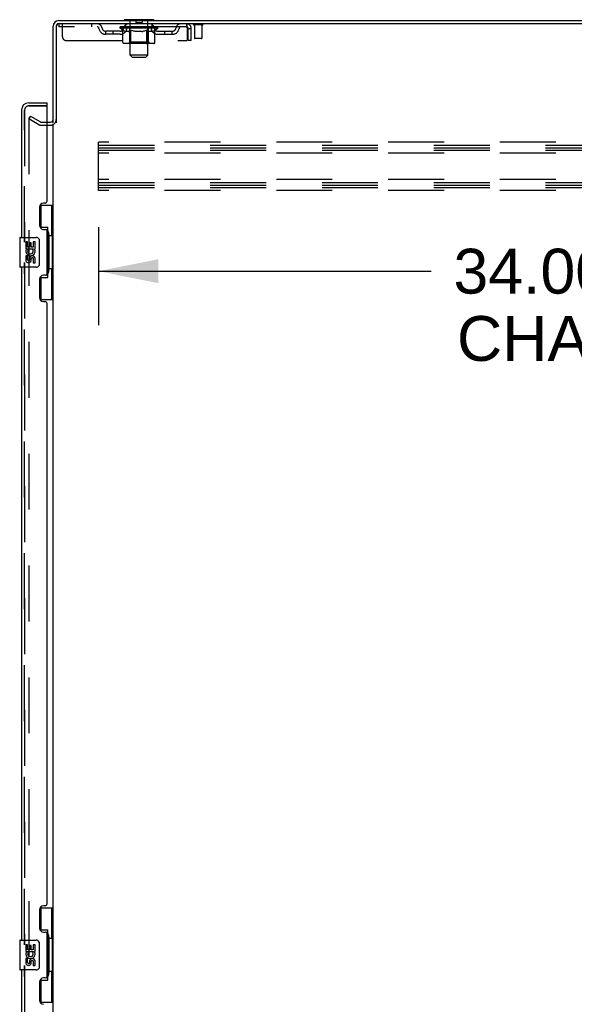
# Model space of a CAD drawing. Header units: inches. Extents: x 0 to 340, y 0 to 220.
# Tile 22 of 30: x 173 to 191, y 125 to 158. Entities that reach past the tile are written whole.
import ezdxf

# ---------------------------------------------------------------- set-up
doc = ezdxf.new("R2010")
doc.units = ezdxf.units.IN
doc.header["$LTSCALE"] = 18.7
doc.header["$MEASUREMENT"] = 0
doc.linetypes.add('HIDDEN', pattern=[0.2, 0.1, -0.1])
doc.layers.get('0').update_dxf_attribs({"linetype": 'CONTINUOUS'})
for name, color, linetype in [('DEFAULT_2', 8, 'HIDDEN'), ('DIMENSIONS', 7, 'CONTINUOUS'), ('MASTER_DOOR_ASSEMBLY', 7, 'CONTINUOUS'), ('SLAVE_DOOR_ASSEMBLY', 7, 'CONTINUOUS')]:
    doc.layers.add(name, color=color, linetype=linetype)
doc.styles.get("Standard").update_dxf_attribs({"font": 'arial.ttf'})
doc.dimstyles.new('DIMSTYLE_1', dxfattribs={"dimtxt": 1.5, "dimasz": 2, "dimexe": 0.09, "dimexo": 0.07, "dimgap": 0.0375, "dimtad": 0, "dimtih": 1, "dimtoh": 1, "dimzin": 4, "dimdsep": 46, "dimtxsty": 'Standard', "dimblk": '_FILLED', "dimblk1": '_FILLED', "dimblk2": '_FILLED', "dimcen": 0.09, "dimadec": 3, "dimazin": 1, "dimtfac": 1, "dimtdec": 3, "dimtofl": 0, "dimtmove": 0, "dimatfit": 3, "dimldrblk": '_FILLED', "dimfxl": 0, "dimtolj": 1, "dimtzin": 4, "dimarcsym": 0})

# ---------------------------------------------------------------- blocks, each defined once
blk = doc.blocks.new('_FILLED')
at = {"color": 0, "linetype": 'ByBlock'}
blk.add_solid([(0, 0), (-1, 0.2), (-1, -0.2)], dxfattribs=at)
blk = doc.blocks.new('*D3')
at = {"layer": 'DIMENSIONS', "color": 2, "linetype": 'Continuous'}
for p, q in [((175.277, 151.381), (175.277, 148.108)), ((209.277, 151.381), (209.277, 148.108)), ((175.277, 149.908), (186.405, 149.908)), ((209.277, 149.908), (198.148, 149.908))]:
    blk.add_line(p, q, dxfattribs=at)
at = {"layer": 'DIMENSIONS', "color": 2, "linetype": 'Continuous', "xscale": 2, "yscale": 2, "zscale": 2, "rotation": 180}
blk.add_blockref('_FILLED', (175.277, 149.908), dxfattribs=at)
at = {"layer": 'DIMENSIONS', "color": 2, "linetype": 'Continuous', "xscale": 2, "yscale": 2, "zscale": 2}
blk.add_blockref('_FILLED', (209.277, 149.908), dxfattribs=at)
at = {"layer": 'DIMENSIONS', "color": 2, "linetype": 'Continuous', "insert": (192.277, 150.658), "char_height": 1.5, "width": 10.24349, "attachment_point": 2, "line_spacing_factor": 0.9}
blk.add_mtext('34.00 B-42\\PCHANNEL', dxfattribs=at)

msp = doc.modelspace()

# ---------------------------------------------------------------- linework, layer by layer
at = {"color": 3, "linetype": 'Continuous'}
for p, q in [((173.756, 154.871), (173.756, 158.099)), ((173.86, 158.094), (173.86, 154.871)), ((173.945, 158.288), (209.704, 158.288)), ((209.756, 158.184), (173.95, 158.184)), ((173.552, 154.892), (173.671, 154.892)), ((173.756, 75.736), (173.756, 154.84))]:
    msp.add_line(p, q, dxfattribs=at)
at = {"color": 7, "linetype": 'Continuous'}
for p, q in [((176.131, 158.318), (176.131, 158.288)), ((177.131, 158.318), (176.131, 158.318)), ((177.131, 158.318), (177.131, 158.288))]:
    msp.add_line(p, q, dxfattribs=at)
at = {"color": 3, "linetype": 'Continuous'}
for centre, radius, start, end in [((173.945, 158.099), 0.189, 90, 180), ((173.95, 158.094), 0.09, 90, 180), ((173.671, 154.977), 0.085, 270, 360)]:
    msp.add_arc(centre, radius, start, end, dxfattribs=at)
at = {"color": 7, "linetype": 'Continuous'}
msp.add_arc((173.945, 158.099), 0.085, 97.5, 172.5, dxfattribs=at)
at = {"layer": 'DEFAULT_2', "color": 8, "linetype": 'HIDDEN'}
for p, q in [((173.943, 158.184), (173.943, 158.08)), ((173.943, 158.184), (173.95, 158.184)), ((178.214, 158.08), (173.943, 158.08)), ((174.068, 157.747), (174.068, 158.184)), ((175.043, 158.184), (175.043, 158.08)), ((175.997, 158.033), (175.997, 158.073)), ((175.997, 158.073), (176.304, 158.073)), ((175.998, 158.073), (175.998, 158.078)), ((176.119, 158.077), (175.998, 158.078)), ((176.007, 158.073), (176.007, 158.08)), ((176.016, 158.07), (176.016, 158.074)), ((176.016, 158.07), (177.245, 158.07)), ((176.024, 158.07), (176.024, 158.074)), ((176.025, 158.07), (176.025, 158.074)), ((176.035, 158.073), (176.035, 158.08)), ((176.052, 158.07), (176.052, 158.074)), ((176.054, 158.07), (176.054, 158.074)), ((176.082, 158.073), (176.082, 158.08)), ((176.097, 158.07), (176.097, 158.074)), ((176.099, 158.07), (176.099, 158.074)), ((176.119, 158.073), (176.119, 158.077)), ((176.145, 158.073), (176.145, 158.08)), ((176.147, 158.07), (176.147, 158.073)), ((176.148, 158.07), (176.148, 158.073)), ((176.15, 158.07), (176.15, 158.073)), ((176.158, 158.07), (176.158, 158.074)), ((176.158, 158.07), (176.158, 158.073)), ((176.161, 158.07), (176.161, 158.074)), ((176.164, 158.07), (176.164, 158.074)), ((176.169, 158.07), (176.169, 158.073)), ((176.183, 158.07), (176.183, 158.073)), ((176.193, 158.08), (176.193, 158.184)), ((176.201, 158.07), (176.201, 158.073)), ((176.202, 158.07), (176.202, 158.076)), ((176.222, 158.07), (176.222, 158.073)), ((176.223, 158.073), (176.223, 158.08)), ((176.233, 158.07), (176.233, 158.074)), ((176.237, 158.07), (176.237, 158.074)), ((176.247, 158.07), (176.247, 158.073)), ((176.258, 158.07), (176.258, 158.077)), ((176.273, 158.07), (176.273, 158.073)), ((176.276, 158.07), (176.276, 158.073)), ((176.304, 158.07), (176.304, 158.073)), ((176.371, 158.073), (176.309, 158.073)), ((176.311, 158.318), (176.311, 158.288)), ((176.314, 158.073), (176.314, 158.08)), ((176.321, 158.07), (176.321, 158.074)), ((176.325, 158.07), (176.325, 158.074)), ((176.331, 157.137), (176.331, 158.288)), ((176.331, 158.07), (176.331, 158.079)), ((176.336, 158.07), (176.336, 158.073)), ((176.346, 158.07), (176.346, 158.073)), ((176.371, 158.07), (176.371, 158.073)), ((176.445, 158.073), (176.386, 158.073)), ((176.407, 158.07), (176.407, 158.073)), ((176.414, 158.073), (176.414, 158.08)), ((176.418, 158.07), (176.418, 158.074)), ((176.42, 158.07), (176.42, 158.079)), ((176.423, 158.07), (176.423, 158.074)), ((176.43, 158.07), (176.43, 158.074)), ((176.445, 158.07), (176.445, 158.073)), ((176.526, 158.073), (176.471, 158.073)), ((176.485, 158.07), (176.485, 158.073)), ((176.516, 158.073), (176.631, 158.08)), ((176.521, 158.073), (176.521, 158.08)), ((176.521, 158.074), (176.521, 158.08)), ((176.521, 158.08), (176.521, 158.08)), ((176.521, 158.07), (176.521, 158.074)), ((176.525, 158.07), (176.525, 158.074)), ((176.526, 158.308), (176.526, 158.228)), ((176.526, 158.07), (176.526, 158.074)), ((176.526, 158.07), (176.526, 158.073)), ((176.726, 158.218), (176.536, 158.218)), ((176.61, 158.073), (176.561, 158.073)), ((176.567, 158.07), (176.567, 158.073)), ((176.61, 158.07), (176.61, 158.073)), ((176.628, 158.074), (176.628, 158.074)), ((176.628, 158.07), (176.628, 158.074)), ((176.628, 158.07), (176.628, 158.074)), ((176.631, 158.073), (176.631, 158.08)), ((176.631, 158.08), (176.745, 158.073)), ((176.633, 158.07), (176.633, 158.074)), ((176.633, 158.07), (176.633, 158.074)), ((176.633, 158.074), (176.633, 158.074)), ((176.651, 158.07), (176.651, 158.073)), ((176.651, 158.073), (176.7, 158.073)), ((176.694, 158.07), (176.694, 158.073)), ((176.735, 158.07), (176.735, 158.074)), ((176.735, 158.07), (176.735, 158.073)), ((176.735, 158.073), (176.79, 158.073)), ((176.736, 158.308), (176.736, 158.228)), ((176.736, 158.07), (176.736, 158.074)), ((176.74, 158.074), (176.74, 158.08)), ((176.74, 158.073), (176.74, 158.08)), ((176.74, 158.08), (176.74, 158.08)), ((176.74, 158.07), (176.74, 158.074)), ((176.776, 158.07), (176.776, 158.073)), ((176.816, 158.07), (176.816, 158.073)), ((176.816, 158.073), (176.875, 158.073)), ((176.831, 158.07), (176.831, 158.074)), ((176.838, 158.07), (176.838, 158.074)), ((176.841, 158.07), (176.841, 158.079)), ((176.843, 158.07), (176.843, 158.074)), ((176.847, 158.073), (176.847, 158.08)), ((176.854, 158.07), (176.854, 158.073)), ((176.89, 158.07), (176.89, 158.073)), ((176.89, 158.073), (176.952, 158.073)), ((176.915, 158.07), (176.915, 158.073)), ((176.926, 158.07), (176.926, 158.073)), ((176.93, 158.07), (176.93, 158.079)), ((176.931, 157.137), (176.931, 158.288)), ((176.936, 158.07), (176.936, 158.074)), ((176.94, 158.07), (176.94, 158.074)), ((176.947, 158.073), (176.947, 158.08)), ((176.951, 158.318), (176.951, 158.288)), ((176.957, 158.07), (176.957, 158.073)), ((176.957, 158.073), (177.159, 158.073)), ((176.985, 158.07), (176.985, 158.073)), ((176.988, 158.07), (176.988, 158.073)), ((177.003, 158.07), (177.003, 158.077)), ((177.014, 158.07), (177.014, 158.073)), ((177.024, 158.07), (177.024, 158.074)), ((177.028, 158.07), (177.028, 158.074)), ((177.038, 158.073), (177.038, 158.08)), ((177.039, 158.07), (177.039, 158.073)), ((177.059, 158.07), (177.059, 158.076)), ((177.06, 158.07), (177.06, 158.073)), ((177.068, 158.08), (177.068, 158.184)), ((177.078, 158.07), (177.078, 158.073)), ((177.092, 158.07), (177.092, 158.073)), ((177.097, 158.07), (177.097, 158.074)), ((177.1, 158.07), (177.1, 158.074)), ((177.103, 158.07), (177.103, 158.074)), ((177.103, 158.07), (177.103, 158.073)), ((177.111, 158.07), (177.111, 158.073)), ((177.114, 158.07), (177.114, 158.073)), ((177.114, 158.07), (177.114, 158.073)), ((177.116, 158.073), (177.116, 158.08)), ((177.162, 158.07), (177.162, 158.074)), ((177.164, 158.07), (177.164, 158.074)), ((177.179, 158.073), (177.179, 158.08)), ((177.207, 158.07), (177.207, 158.074)), ((177.209, 158.07), (177.209, 158.074)), ((177.226, 158.073), (177.226, 158.08)), ((177.236, 158.07), (177.236, 158.074)), ((177.237, 158.07), (177.237, 158.074)), ((177.245, 158.07), (177.245, 158.074)), ((177.254, 158.073), (177.254, 158.08)), ((177.264, 158.033), (177.264, 158.08)), ((178.214, 158.184), (178.214, 158.08)), ((178.216, 158.183), (178.214, 158.184)), ((178.242, 158.054), (178.247, 158.017)), ((178.752, 158.141), (178.468, 158.141)), ((178.486, 158.141), (178.486, 157.694)), ((178.734, 158.141), (178.734, 157.694)), ((175.516, 157.829), (175.516, 157.933)), ((175.999, 157.933), (175.516, 157.933)), ((175.999, 157.829), (175.516, 157.829)), ((175.766, 157.829), (175.766, 157.933)), ((176.094, 157.966), (175.997, 158.033)), ((177.264, 158.033), (175.997, 158.033)), ((176.094, 157.559), (176.094, 157.966)), ((176.094, 157.966), (176.109, 157.956)), ((176.124, 157.947), (176.109, 157.956)), ((176.138, 157.939), (176.124, 157.947)), ((176.153, 157.932), (176.138, 157.939)), ((176.167, 157.926), (176.153, 157.932)), ((176.181, 157.922), (176.167, 157.926)), ((176.275, 157.922), (176.181, 157.922)), ((176.275, 157.922), (176.289, 157.926)), ((176.304, 157.932), (176.289, 157.926)), ((176.318, 157.939), (176.303, 157.932)), ((176.318, 157.562), (176.318, 158.03)), ((176.332, 157.947), (176.318, 157.939)), ((176.347, 157.955), (176.332, 157.946)), ((176.362, 157.965), (176.347, 157.955)), ((176.362, 157.559), (176.362, 157.965)), ((176.362, 157.965), (176.391, 157.955)), ((176.42, 157.947), (176.391, 157.955)), ((176.448, 157.939), (176.419, 157.947)), ((176.476, 157.932), (176.448, 157.939)), ((176.504, 157.926), (176.476, 157.932)), ((176.532, 157.922), (176.504, 157.927)), ((176.73, 157.922), (176.532, 157.922)), ((176.73, 157.922), (176.757, 157.926)), ((176.785, 157.932), (176.757, 157.926)), ((176.812, 157.939), (176.784, 157.932)), ((176.84, 157.946), (176.812, 157.939)), ((176.868, 157.955), (176.84, 157.946)), ((176.897, 157.964), (176.868, 157.955)), ((176.897, 157.559), (176.897, 157.964)), ((176.897, 157.964), (176.911, 157.955)), ((176.925, 157.946), (176.911, 157.955)), ((176.939, 157.939), (176.925, 157.946)), ((176.952, 157.932), (176.938, 157.939)), ((176.943, 157.562), (176.943, 158.03)), ((176.966, 157.927), (176.952, 157.932)), ((176.979, 157.922), (176.966, 157.927)), ((177.083, 157.922), (176.979, 157.922)), ((177.083, 157.922), (177.096, 157.927)), ((177.11, 157.932), (177.096, 157.926)), ((177.123, 157.939), (177.11, 157.932)), ((177.137, 157.946), (177.123, 157.939)), ((177.151, 157.955), (177.137, 157.946)), ((177.164, 157.964), (177.15, 157.954)), ((177.164, 157.964), (177.264, 158.033)), ((177.164, 157.559), (177.164, 157.964)), ((177.262, 157.933), (177.745, 157.933)), ((177.262, 157.829), (177.745, 157.829)), ((177.495, 157.829), (177.495, 157.933)), ((177.745, 157.829), (177.745, 157.933)), ((178.242, 158.031), (178.247, 158.017)), ((178.247, 158.017), (178.247, 157.622)), ((178.277, 157.622), (178.277, 158.017)), ((178.381, 158.017), (178.277, 158.017)), ((178.381, 157.622), (178.381, 158.017)), ((174.193, 157.622), (178.247, 157.622)), ((177.122, 157.522), (176.137, 157.522)), ((176.318, 157.562), (176.278, 157.522)), ((176.943, 157.562), (176.318, 157.562)), ((176.875, 157.522), (176.878, 157.522)), ((176.878, 157.522), (176.881, 157.523)), ((176.881, 157.523), (176.883, 157.524)), ((176.883, 157.524), (176.886, 157.526)), ((176.886, 157.526), (176.888, 157.529)), ((176.892, 157.535), (176.894, 157.539)), ((176.894, 157.539), (176.895, 157.544)), ((176.943, 157.562), (176.983, 157.522)), ((178.381, 157.622), (178.277, 157.622)), ((178.724, 157.684), (178.496, 157.684)), ((176.4, 157.068), (176.331, 157.137)), ((176.931, 157.137), (176.331, 157.137)), ((176.4, 157.068), (176.862, 157.068)), ((176.862, 157.068), (176.931, 157.137)), ((172.995, 155.093), (172.943, 155.003)), ((172.995, 155.093), (173.335, 154.897)), ((172.943, 155.023), (172.943, 75.554)), ((173.283, 154.807), (172.943, 155.003)), ((173.351, 154.892), (173.552, 154.892)), ((173.351, 154.788), (173.671, 154.788)), ((175.277, 152.601), (175.277, 154.226)), ((209.277, 154.226), (175.277, 154.226)), ((175.277, 154.122), (209.277, 154.122)), ((175.277, 154.038), (209.277, 154.038)), ((175.277, 153.955), (209.277, 153.955)), ((209.277, 153.851), (175.277, 153.851)), ((209.277, 152.976), (175.277, 152.976)), ((175.277, 152.872), (209.277, 152.872)), ((175.277, 152.788), (209.277, 152.788)), ((175.277, 152.705), (209.277, 152.705)), ((209.277, 152.601), (175.277, 152.601))]:
    msp.add_line(p, q, dxfattribs=at)
for points in [[(178.221, 158.077), (178.218, 158.079), (178.216, 158.08), (178.214, 158.08)], [(178.216, 158.183), (178.218, 158.18), (178.221, 158.175), (178.223, 158.168), (178.225, 158.159), (178.228, 158.148), (178.23, 158.135), (178.232, 158.121), (178.235, 158.106), (178.237, 158.09), (178.239, 158.072), (178.242, 158.054)], [(178.221, 158.077), (178.223, 158.074), (178.225, 158.07), (178.228, 158.066), (178.23, 158.062), (178.232, 158.056), (178.235, 158.051), (178.237, 158.044), (178.239, 158.038), (178.242, 158.031)], [(176.137, 157.522), (176.132, 157.522), (176.127, 157.523), (176.122, 157.524), (176.117, 157.526), (176.112, 157.529), (176.108, 157.532), (176.104, 157.535), (176.101, 157.539), (176.098, 157.544), (176.096, 157.548), (176.095, 157.554), (176.094, 157.559)], [(176.383, 157.522), (176.38, 157.522), (176.378, 157.523), (176.375, 157.524), (176.373, 157.526), (176.371, 157.529), (176.369, 157.532), (176.367, 157.535), (176.365, 157.539), (176.364, 157.544), (176.363, 157.548), (176.362, 157.554), (176.362, 157.559)], [(176.888, 157.529), (176.89, 157.532), (176.892, 157.535)], [(176.895, 157.544), (176.896, 157.548), (176.897, 157.554), (176.897, 157.559)], [(176.896, 157.548), (176.897, 157.554), (176.897, 157.559)], [(177.122, 157.522), (177.127, 157.522), (177.132, 157.523), (177.137, 157.524), (177.142, 157.526), (177.146, 157.529), (177.151, 157.532), (177.155, 157.535), (177.158, 157.539), (177.161, 157.544), (177.163, 157.548), (177.164, 157.554), (177.164, 157.559)], [(172.96, 155.043), (172.96, 155.043), (172.957, 155.042), (172.955, 155.042), (172.953, 155.041), (172.951, 155.04), (172.949, 155.038), (172.948, 155.036), (172.946, 155.034), (172.945, 155.032), (172.944, 155.03), (172.944, 155.028), (172.943, 155.025), (172.943, 155.023)], [(172.968, 155.04), (172.966, 155.041), (172.964, 155.042), (172.962, 155.043), (172.96, 155.043)]]:
    msp.add_lwpolyline(points, dxfattribs=at)
for centre, radius, start, end in [((175.227, 158.017), 0.167, 8.0716, 90), ((175.227, 158.018), 0.0625, 7.9863, 90), ((176.288, 158.017), 0.167, 90, 171.9284), ((176.288, 158.018), 0.0625, 90, 172.0137), ((176.278, 158.03), 0.0398, 0, 90), ((176.301, 158.288), 0.03, 0, 90), ((176.516, 158.308), 0.01, 0, 90), ((176.536, 158.228), 0.01, 180, 270), ((176.726, 158.228), 0.01, 270, 360), ((176.746, 158.308), 0.01, 90, 180), ((176.961, 158.288), 0.03, 90, 180), ((176.983, 158.03), 0.0398, 90, 180), ((176.973, 158.017), 0.167, 8.0716, 90), ((176.973, 158.018), 0.0625, 7.9863, 90), ((178.034, 158.017), 0.167, 90, 171.9284), ((178.034, 158.018), 0.0625, 90, 172.0137), ((178.214, 158.017), 0.167, 0, 90), ((178.214, 158.017), 0.063, 0, 90), ((178.468, 158.163), 0.0215, 90, 270), ((178.752, 158.163), 0.0215, 270, 90), ((174.193, 157.747), 0.125, 180, 270), ((175.516, 158.058), 0.229, 187.9863, 270), ((175.516, 158.058), 0.125, 188.0716, 270), ((175.999, 158.058), 0.125, 270, 351.9284), ((175.999, 158.058), 0.229, 270, 352.0137), ((177.262, 158.058), 0.229, 187.9863, 270), ((177.262, 158.058), 0.125, 188.0716, 270), ((177.745, 158.058), 0.125, 270, 351.9284), ((177.745, 158.058), 0.229, 270, 352.0137), ((178.496, 157.694), 0.01, 180, 270), ((178.724, 157.694), 0.01, 270, 360), ((173.351, 154.925), 0.137, 240, 270), ((173.351, 154.925), 0.033, 240, 270), ((173.671, 154.977), 0.189, 270, 360)]:
    msp.add_arc(centre, radius, start, end, dxfattribs=at)
for centre, major_axis, ratio, start_param, end_param in [((176.631, 158.08), (0.633, 0.007), 0.05963, 9.249616, 9.431313), ((176.631, 158.08), (0.633, 0), 0.060556, -3.083241, -2.96706), ((176.631, 158.08), (0.633, 0.013), 0.05688, 2.791345, 2.965878), ((176.022, 158.068), (0.198, -0.002), 0.05963, 0.605815, 1.645666), ((175.953, 158.068), (0.198, 0.002), 0.05963, 0.25549, 1.295341), ((176.631, 158.08), (0.633, -0.007), 0.05963, -2.96643, -2.791898), ((175.953, 158.062), (0.198, 0.004), 0.05688, 1.20151, 1.294789), ((176.022, 158.062), (0.198, 0), 0.060556, 1.551758, 1.645036), ((175.977, 158.062), (0.198, 0.002), 0.05963, 1.170259, 1.376596), ((176.023, 158.064), (0.164, 0.002), 0.05963, 1.065228, 1.614276), ((176.003, 158.064), (0.164, 0.003), 0.05688, 0.890143, 1.43919), ((176.061, 158.064), (0.164, 0), 0.060556, 1.240391, 1.789438), ((176.631, 158.08), (0.633, 0.019), 0.052395, 2.616403, 2.790936), ((176.084, 158.068), (0.198, -0.004), 0.05688, 0.7809, 1.820751), ((175.949, 158.068), (0.198, 0.004), 0.05688, 0.080405, 1.120256), ((176.631, 158.08), (0.633, -0.013), 0.05688, -2.791345, -2.616812), ((175.949, 158.062), (0.198, 0.006), 0.052395, 1.026568, 1.119847), ((176.084, 158.062), (0.198, -0.002), 0.05963, 1.72692, 1.820198), ((176.002, 158.064), (0.164, 0.005), 0.052395, 0.715201, 1.264248), ((176.116, 158.064), (0.164, -0.002), 0.05963, 1.415553, 1.9646), ((176.631, 158.08), (0.633, 0.025), 0.046319, 2.441654, 2.616187), ((176.163, 158.068), (0.198, -0.006), 0.052395, 0.955842, 1.995693), ((175.966, 158.068), (0.198, 0.006), 0.052395, -0.094537, 0.945314), ((176.631, 158.08), (0.633, -0.019), 0.052395, -2.616403, -2.44187), ((175.966, 158.062), (0.198, 0.008), 0.046319, 0.851819, 0.945098), ((176.163, 158.062), (0.198, -0.004), 0.05688, 1.902006, 1.995284), ((176.021, 158.064), (0.164, 0.006), 0.046319, 0.540452, 1.089499), ((176.188, 158.064), (0.164, -0.003), 0.05688, 1.590638, 2.139686), ((175.977, 158.068), (0.198, 0), 0.060556, 0.430652, 0.777569), ((176.631, 158.08), (0.633, 0.029), 0.038841, 2.267123, 2.441656), ((176.257, 158.068), (0.198, -0.008), 0.046319, 1.130591, 2.170442), ((176.631, 158.08), (0.633, -0.025), 0.046319, -2.441654, -2.267121), ((176.003, 158.068), (0.198, 0.008), 0.046319, -0.269286, 0.770565), ((176.003, 158.062), (0.198, 0.009), 0.038841, 0.677289, 0.770567), ((176.257, 158.062), (0.198, -0.006), 0.052395, 2.076947, 2.170226), ((176.058, 158.064), (0.164, 0.008), 0.038841, 0.365921, 0.914969), ((176.272, 158.064), (0.164, -0.005), 0.052395, 1.76558, 2.314627), ((176.631, 158.08), (0.633, 0.033), 0.030195, 2.09281, 2.267343), ((176.362, 158.068), (0.198, -0.009), 0.038841, 1.305122, 2.344973), ((176.631, 158.08), (0.633, -0.029), 0.038841, -2.267123, -2.092591), ((176.06, 158.068), (0.198, 0.009), 0.038841, -0.443817, 0.596034), ((176.06, 158.062), (0.198, 0.01), 0.030195, 0.502975, 0.596254), ((176.362, 158.062), (0.198, -0.008), 0.046319, 2.251696, 2.344975), ((176.112, 158.064), (0.164, 0.009), 0.030195, 0.191608, 0.740655), ((176.368, 158.064), (0.164, -0.006), 0.046319, 1.940329, 2.489376), ((176.133, 158.068), (0.198, 0.01), 0.030195, -0.61813, 0.421721), ((176.631, 158.08), (0.633, 0.036), 0.020645, 1.918687, 2.09322), ((176.475, 158.068), (0.198, -0.01), 0.030195, 1.479435, 2.519286), ((176.631, 158.08), (0.633, -0.033), 0.030195, -2.09281, -1.918277), ((176.133, 158.062), (0.198, 0.011), 0.020645, 0.328852, 0.422131), ((176.475, 158.062), (0.198, -0.009), 0.038841, 2.426227, 2.519505), ((176.182, 158.064), (0.164, 0.009), 0.020645, 0.017485, 0.566532), ((176.471, 158.064), (0.164, -0.008), 0.038841, 2.11486, 2.663907), ((176.222, 158.068), (0.198, 0.011), 0.020645, -0.792253, 0.247598), ((176.631, 158.08), (0.633, 0.038), 0.010478, 1.744704, 1.919237), ((176.592, 158.068), (0.198, -0.011), 0.020645, 1.653558, 2.693409), ((176.631, 158.08), (0.633, -0.036), 0.020645, -1.918687, -1.744154), ((176.222, 158.062), (0.198, 0.012), 0.010478, 0.154869, 0.248148), ((176.592, 158.062), (0.198, -0.01), 0.030195, 2.60054, 2.693819), ((176.266, 158.064), (0.164, 0.01), 0.010478, 6.126688, 6.675735), ((176.579, 158.064), (0.164, -0.009), 0.030195, 2.289173, 2.83822), ((176.323, 158.068), (0.198, 0.012), 0.010478, -0.966236, -0.000846), ((176.711, 158.068), (0.198, -0.012), 0.010478, 1.827541, 2.867392), ((176.631, 158.08), (0.633, -0.038), 0.010478, -1.744704, -1.570171), ((176.711, 158.062), (0.198, -0.011), 0.020645, 2.774664, 2.867942), ((176.689, 158.064), (0.164, -0.009), 0.020645, 2.463296, 3.012344), ((176.55, 158.068), (0.198, 0.012), 0.010478, 0.274201, 1.314052), ((176.464, 158.064), (0.164, 0.01), 0.010478, -0.000483, 0.504314), ((176.433, 158.062), (0.198, 0.012), 0.010478, 0.099668, 0.192946), ((176.631, 158.08), (0.633, 0.038), 0.010478, -1.571421, -1.396888), ((176.828, 158.062), (0.198, -0.012), 0.010478, 2.948646, 3.041925), ((176.797, 158.064), (0.164, -0.01), 0.010478, 2.637279, 3.142076), ((176.669, 158.068), (0.198, 0.011), 0.020645, 0.448184, 1.488034), ((176.572, 158.064), (0.164, 0.009), 0.020645, 0.129249, 0.678296), ((176.55, 158.062), (0.198, 0.011), 0.020645, 0.273651, 0.366929), ((176.631, 158.08), (0.633, 0.036), 0.020645, -1.397439, -1.222906), ((176.938, 158.068), (0.198, -0.012), 0.010478, -3.140747, -2.175357), ((176.631, 158.08), (0.633, -0.038), 0.010478, 1.222355, 1.396888), ((176.786, 158.068), (0.198, 0.01), 0.030195, 0.622307, 1.662158), ((176.682, 158.064), (0.164, 0.009), 0.030195, 0.303372, 0.852419), ((176.995, 158.064), (0.164, -0.01), 0.010478, 2.749043, 3.29809), ((177.039, 158.068), (0.198, -0.011), 0.020645, 2.893995, 3.933846), ((176.669, 158.062), (0.198, 0.01), 0.030195, 0.447774, 0.541052), ((177.039, 158.062), (0.198, -0.012), 0.010478, 2.893445, 2.986723), ((176.631, 158.08), (0.633, 0.033), 0.030195, -1.223315, -1.048783), ((176.631, 158.08), (0.633, -0.036), 0.020645, 1.048373, 1.222906), ((176.899, 158.068), (0.198, 0.009), 0.038841, 0.79662, 1.836471), ((176.79, 158.064), (0.164, 0.008), 0.038841, 0.477686, 1.026733), ((177.079, 158.064), (0.164, -0.009), 0.020645, 2.57506, 3.124108), ((177.128, 158.068), (0.198, -0.01), 0.030195, 2.719872, 3.759723), ((177.004, 158.068), (0.198, 0.008), 0.046319, 0.971151, 2.011002), ((176.786, 158.062), (0.198, 0.009), 0.038841, 0.622087, 0.715366), ((177.128, 158.062), (0.198, -0.011), 0.020645, 2.719462, 2.812741), ((176.631, 158.08), (0.633, 0.029), 0.038841, -1.049002, -0.874469), ((176.631, 158.08), (0.633, -0.033), 0.030195, 0.87425, 1.048783), ((176.893, 158.064), (0.164, 0.006), 0.046319, 0.652216, 1.201263), ((177.098, 158.068), (0.198, 0.006), 0.052395, 1.1459, 2.185751), ((177.149, 158.064), (0.164, -0.009), 0.030195, 2.400937, 2.949985), ((177.201, 158.068), (0.198, -0.009), 0.038841, 2.545558, 3.585409), ((176.989, 158.064), (0.164, 0.005), 0.052395, 0.826965, 1.376012), ((176.899, 158.062), (0.198, 0.008), 0.046319, 0.796618, 0.889896), ((177.201, 158.062), (0.198, -0.01), 0.030195, 2.545339, 2.638617), ((177.177, 158.068), (0.198, 0.004), 0.05688, 1.320842, 2.360692), ((176.631, 158.08), (0.633, 0.025), 0.046319, -0.874471, -0.699939), ((176.631, 158.08), (0.633, -0.029), 0.038841, 0.699936, 0.874469), ((177.258, 158.068), (0.198, -0.008), 0.046319, 2.371028, 3.410879), ((177.203, 158.064), (0.164, -0.008), 0.038841, 2.226624, 2.775671), ((177.239, 158.068), (0.198, 0.002), 0.05963, 1.495927, 2.535778), ((177.073, 158.064), (0.164, 0.003), 0.05688, 1.001907, 1.550954), ((177.295, 158.068), (0.198, -0.006), 0.052395, 2.196279, 3.23613), ((177.004, 158.062), (0.198, 0.006), 0.052395, 0.971367, 1.064645), ((177.24, 158.064), (0.164, -0.006), 0.046319, 2.052093, 2.601141), ((177.258, 158.062), (0.198, -0.009), 0.038841, 2.371026, 2.464304), ((177.284, 158.068), (0.198, 0), 0.060556, 1.671089, 2.71094), ((177.312, 158.068), (0.198, -0.004), 0.05688, 2.021337, 3.061188), ((176.631, 158.08), (0.633, 0.019), 0.052395, -0.699723, -0.52519), ((176.631, 158.08), (0.633, -0.025), 0.046319, 0.525406, 0.699939), ((177.308, 158.068), (0.198, -0.002), 0.05963, 1.846251, 2.886102), ((177.145, 158.064), (0.164, 0.002), 0.05963, 1.176993, 1.72604), ((177.259, 158.064), (0.164, -0.005), 0.052395, 1.877344, 2.426392), ((177.2, 158.064), (0.164, 0), 0.060556, 1.352155, 1.901202), ((177.258, 158.064), (0.164, -0.003), 0.05688, 1.702402, 2.25145), ((177.238, 158.064), (0.164, -0.002), 0.05963, 1.527317, 2.076364), ((177.098, 158.062), (0.198, 0.004), 0.05688, 1.146309, 1.239587), ((177.295, 158.062), (0.198, -0.008), 0.046319, 2.196495, 2.289773), ((176.631, 158.08), (0.633, 0.013), 0.05688, -0.524781, -0.350248), ((176.631, 158.08), (0.633, -0.019), 0.052395, 0.350657, 0.52519), ((177.177, 158.062), (0.198, 0.002), 0.05963, 1.321394, 1.414673), ((177.312, 158.062), (0.198, -0.006), 0.052395, 2.021746, 2.115024), ((176.631, 158.08), (0.633, 0.007), 0.05963, -0.349695, -0.175162), ((176.631, 158.08), (0.633, -0.013), 0.05688, 0.175715, 0.350248), ((177.239, 158.062), (0.198, 0), 0.060556, 1.496556, 1.589835), ((177.308, 158.062), (0.198, -0.004), 0.05688, 1.846804, 1.940083), ((177.284, 158.062), (0.198, -0.002), 0.05963, 1.671719, 1.764997), ((176.631, 158.08), (0.633, 0), 0.060556, -0.174533, 0), ((176.631, 158.08), (0.633, -0.007), 0.05963, 0.000629, 0.175162)]:
    msp.add_ellipse(centre, major_axis=major_axis, ratio=ratio, start_param=start_param, end_param=end_param, dxfattribs=at)
at = {"layer": 'MASTER_DOOR_ASSEMBLY', "color": 3, "linetype": 'Continuous'}
for p, q in [((172.944, 155.538), (173.552, 155.538)), ((172.698, 155.292), (172.698, 151.038)), ((173.552, 152.246), (173.552, 155.414)), ((173.492, 152.186), (173.432, 152.186)), ((173.302, 152.056), (173.302, 151.436)), ((173.432, 151.306), (173.492, 151.306)), ((173.552, 149.831), (173.552, 151.246)), ((172.698, 150.038), (172.698, 127.538)), ((173.302, 149.641), (173.302, 149.021)), ((173.492, 149.771), (173.432, 149.771)), ((173.432, 148.891), (173.492, 148.891)), ((173.552, 128.746), (173.552, 148.831)), ((173.302, 128.556), (173.302, 127.936)), ((173.492, 128.686), (173.432, 128.686)), ((173.432, 127.806), (173.492, 127.806)), ((173.552, 126.331), (173.552, 127.746)), ((172.698, 126.538), (172.698, 104.038)), ((173.302, 126.141), (173.302, 125.521)), ((173.492, 126.271), (173.432, 126.271))]:
    msp.add_line(p, q, dxfattribs=at)
at = {"layer": 'MASTER_DOOR_ASSEMBLY', "color": 8, "linetype": 'HIDDEN'}
for p, q in [((173.532, 155.434), (172.944, 155.434)), ((172.802, 155.292), (172.802, 150.883)), ((172.802, 150.193), (172.802, 127.383)), ((172.802, 126.693), (172.802, 103.883))]:
    msp.add_line(p, q, dxfattribs=at)
at = {"layer": 'MASTER_DOOR_ASSEMBLY', "color": 7, "linetype": 'Continuous'}
for p, q in [((173.552, 155.434), (173.532, 155.434)), ((173.552, 155.434), (173.552, 155.538)), ((173.315, 152.113), (173.756, 152.113)), ((173.352, 151.333), (173.352, 152.113)), ((173.717, 151.088), (173.717, 152.113)), ((173.352, 151.378), (173.579, 151.378)), ((173.579, 149.698), (173.579, 151.378)), ((173.616, 151.139), (173.616, 151.118)), ((172.638, 151.023), (172.638, 150.053)), ((172.653, 151.038), (173.193, 151.038)), ((172.84, 150.884), (172.84, 150.654)), ((172.903, 150.884), (172.84, 150.884)), ((172.903, 150.716), (172.903, 150.884)), ((172.966, 150.853), (172.966, 150.716)), ((173.027, 150.853), (172.966, 150.853)), ((173.027, 150.716), (173.027, 150.853)), ((173.092, 150.884), (173.092, 150.716)), ((173.155, 150.884), (173.092, 150.884)), ((173.155, 150.654), (173.155, 150.884)), ((173.292, 150.938), (173.292, 150.138)), ((173.616, 151.088), (173.616, 149.988)), ((173.738, 151.088), (173.616, 151.088)), ((173.738, 149.988), (173.738, 151.088)), ((172.84, 150.654), (173.102, 150.654)), ((172.911, 150.618), (172.853, 150.643)), ((172.966, 150.716), (172.903, 150.716)), ((173.092, 150.716), (173.027, 150.716)), ((173.102, 150.654), (173.075, 150.634)), ((173.137, 150.654), (173.155, 150.654)), ((172.84, 150.423), (172.84, 150.287)), ((172.903, 150.423), (172.84, 150.423)), ((172.903, 150.287), (172.903, 150.423)), ((172.966, 150.329), (172.966, 150.287)), ((173.027, 150.266), (173.027, 150.335)), ((173.092, 150.329), (173.092, 150.192)), ((173.092, 150.192), (173.155, 150.192)), ((173.155, 150.192), (173.155, 150.329)), ((173.193, 150.038), (172.653, 150.038)), ((173.738, 149.988), (173.616, 149.988)), ((173.616, 149.958), (173.616, 149.937)), ((173.717, 148.963), (173.717, 149.988)), ((173.352, 148.963), (173.352, 149.743)), ((173.352, 149.698), (173.579, 149.698)), ((173.315, 148.963), (173.756, 148.963)), ((173.315, 128.613), (173.756, 128.613)), ((173.352, 127.833), (173.352, 128.613)), ((173.717, 127.588), (173.717, 128.613)), ((173.352, 127.878), (173.579, 127.878)), ((173.579, 126.198), (173.579, 127.878)), ((172.638, 127.523), (172.638, 126.553)), ((172.653, 127.538), (173.193, 127.538)), ((173.292, 127.438), (173.292, 126.638)), ((173.616, 127.639), (173.616, 127.618)), ((173.616, 127.588), (173.616, 126.488)), ((173.738, 127.588), (173.616, 127.588)), ((173.738, 126.488), (173.738, 127.588)), ((172.84, 127.384), (172.84, 127.154)), ((172.903, 127.384), (172.84, 127.384)), ((172.84, 127.154), (173.102, 127.154)), ((172.911, 127.118), (172.853, 127.143)), ((172.903, 127.216), (172.903, 127.384)), ((172.966, 127.216), (172.903, 127.216)), ((172.966, 127.353), (172.966, 127.216)), ((173.027, 127.353), (172.966, 127.353)), ((173.027, 127.216), (173.027, 127.353)), ((173.092, 127.216), (173.027, 127.216)), ((173.102, 127.154), (173.075, 127.134)), ((173.092, 127.384), (173.092, 127.216)), ((173.155, 127.384), (173.092, 127.384)), ((173.137, 127.154), (173.155, 127.154)), ((173.155, 127.154), (173.155, 127.384)), ((172.84, 126.923), (172.84, 126.787)), ((172.903, 126.923), (172.84, 126.923)), ((172.903, 126.787), (172.903, 126.923)), ((172.966, 126.829), (172.966, 126.787)), ((173.027, 126.766), (173.027, 126.835)), ((173.092, 126.829), (173.092, 126.692)), ((173.155, 126.692), (173.155, 126.829)), ((173.193, 126.538), (172.653, 126.538)), ((173.092, 126.692), (173.155, 126.692)), ((173.738, 126.488), (173.616, 126.488)), ((173.616, 126.458), (173.616, 126.437)), ((173.717, 125.463), (173.717, 126.488)), ((173.352, 125.463), (173.352, 126.243)), ((173.352, 126.198), (173.579, 126.198)), ((173.315, 125.463), (173.756, 125.463))]:
    msp.add_line(p, q, dxfattribs=at)
for points in [[(173.543, 151.277), (173.545, 151.281), (173.55, 151.289), (173.555, 151.297), (173.559, 151.304), (173.563, 151.311), (173.566, 151.318), (173.569, 151.324), (173.572, 151.329), (173.574, 151.334), (173.576, 151.339), (173.577, 151.343), (173.578, 151.347), (173.578, 151.351), (173.579, 151.354)], [(173.286, 150.974), (173.288, 150.969), (173.289, 150.963), (173.291, 150.957), (173.292, 150.951), (173.292, 150.944), (173.292, 150.938)], [(173.292, 150.138), (173.292, 150.132), (173.292, 150.126), (173.291, 150.12), (173.289, 150.114), (173.288, 150.108), (173.286, 150.102)], [(173.579, 149.722), (173.578, 149.725), (173.578, 149.729), (173.577, 149.733), (173.576, 149.737), (173.574, 149.742), (173.572, 149.747), (173.569, 149.753), (173.566, 149.759), (173.563, 149.765), (173.559, 149.772), (173.555, 149.779), (173.55, 149.787), (173.545, 149.796), (173.543, 149.799)], [(173.543, 127.777), (173.545, 127.781), (173.55, 127.789), (173.555, 127.797), (173.559, 127.804), (173.563, 127.811), (173.566, 127.818), (173.569, 127.824), (173.572, 127.829), (173.574, 127.834), (173.576, 127.839), (173.577, 127.843), (173.578, 127.847), (173.578, 127.851), (173.579, 127.854)], [(173.286, 127.474), (173.288, 127.469), (173.289, 127.463), (173.291, 127.457), (173.292, 127.451), (173.292, 127.444), (173.292, 127.438)], [(173.292, 126.638), (173.292, 126.632), (173.292, 126.626), (173.291, 126.62), (173.289, 126.614), (173.288, 126.608), (173.286, 126.602)], [(173.579, 126.222), (173.578, 126.225), (173.578, 126.229), (173.577, 126.233), (173.576, 126.237), (173.574, 126.242), (173.572, 126.247), (173.569, 126.253), (173.566, 126.259), (173.563, 126.265), (173.559, 126.272), (173.555, 126.279), (173.55, 126.287), (173.545, 126.296), (173.543, 126.299)]]:
    msp.add_lwpolyline(points, dxfattribs=at)
at = {"layer": 'MASTER_DOOR_ASSEMBLY', "color": 3, "linetype": 'Continuous'}
for centre, radius, start, end in [((172.944, 155.292), 0.246, 90, 180), ((173.532, 155.414), 0.02, 0, 90), ((173.432, 152.056), 0.13, 90, 180), ((173.492, 152.246), 0.06, 270, 360), ((173.432, 151.436), 0.13, 180, 270), ((173.492, 151.246), 0.06, 0, 90), ((173.492, 149.831), 0.06, 270, 360), ((173.432, 149.641), 0.13, 90, 180), ((173.432, 149.021), 0.13, 180, 270), ((173.492, 148.831), 0.06, 0, 90), ((173.432, 128.556), 0.13, 90, 180), ((173.492, 128.746), 0.06, 270, 360), ((173.432, 127.936), 0.13, 180, 270), ((173.492, 127.746), 0.06, 0, 90), ((173.432, 126.141), 0.13, 90, 180), ((173.492, 126.331), 0.06, 270, 360), ((173.432, 125.521), 0.13, 180, 270)]:
    msp.add_arc(centre, radius, start, end, dxfattribs=at)
at = {"layer": 'MASTER_DOOR_ASSEMBLY', "color": 8, "linetype": 'HIDDEN'}
msp.add_arc((172.944, 155.292), 0.142, 90, 180, dxfattribs=at)
at = {"layer": 'MASTER_DOOR_ASSEMBLY', "color": 7, "linetype": 'Continuous'}
for centre, radius, start, end in [((172.862, 155.148), 0.26, 87.4067, 90), ((172.653, 151.023), 0.015, 90, 180), ((173.193, 150.938), 0.1, 21.205, 90), ((172.998, 150.58), 0.157, 156.5966, 341.8791), ((172.998, 150.58), 0.0943, 156.5966, 35.1122), ((172.998, 150.58), 0.157, 25.737, 27.8532), ((173.001, 150.58), 0.154, 341.4199, 26.1963), ((172.935, 150.287), 0.0943, 180, 248.6704), ((172.935, 150.287), 0.0943, 248.6999, 347.4338), ((172.935, 150.287), 0.0314, 180, 0.0485), ((173.061, 150.329), 0.0943, 0, 180), ((173.061, 150.324), 0.0362, 83.4285, 161.7628), ((173.061, 150.329), 0.0314, 0, 81.2295), ((172.653, 150.053), 0.015, 180, 270), ((173.193, 150.138), 0.1, 270, 338.7946), ((172.653, 127.523), 0.015, 90, 180), ((173.193, 127.438), 0.1, 21.205, 90), ((172.998, 127.08), 0.157, 156.5966, 341.8791), ((172.998, 127.08), 0.0943, 156.5966, 35.1122), ((172.998, 127.08), 0.157, 25.737, 27.8532), ((173.001, 127.08), 0.154, 341.4199, 26.1963), ((172.935, 126.787), 0.0943, 180, 248.6704), ((172.935, 126.787), 0.0314, 180, 0.0485), ((173.061, 126.829), 0.0943, 0, 180), ((173.061, 126.824), 0.0362, 83.4285, 161.7628), ((173.061, 126.829), 0.0314, 0, 81.2295), ((172.653, 126.553), 0.015, 180, 270), ((172.935, 126.787), 0.0943, 248.6999, 347.4338), ((173.193, 126.638), 0.1, 270, 338.7946)]:
    msp.add_arc(centre, radius, start, end, dxfattribs=at)
for centre, start_param, end_param in [((173.511, 151.129), -1.51401, -0.699287), ((173.511, 151.129), -2.442306, -1.627583), ((173.511, 149.948), -1.51401, -0.699287), ((173.511, 149.948), -2.442306, -1.627583), ((173.511, 127.629), -1.51401, -0.699287), ((173.511, 127.629), -2.442306, -1.627583), ((173.511, 126.448), -1.51401, -0.699287), ((173.511, 126.448), -2.442306, -1.627583)]:
    msp.add_ellipse(centre, major_axis=(0, 0.18), ratio=0.579493, start_param=start_param, end_param=end_param, dxfattribs=at)
at = {"layer": 'SLAVE_DOOR_ASSEMBLY', "color": 8, "linetype": 'HIDDEN'}
for p, q in [((172.944, 155.434), (173.532, 155.434)), ((172.802, 150.883), (172.802, 155.292)), ((172.802, 127.383), (172.802, 150.193)), ((172.802, 103.883), (172.802, 126.693))]:
    msp.add_line(p, q, dxfattribs=at)
msp.add_arc((172.944, 155.292), 0.142, 90, 180, dxfattribs=at)

# ---------------------------------------------------------------- dimensions: what is measured, and where the dimension line sits
at = {"layer": 'DIMENSIONS', "color": 2, "linetype": 'Continuous'}
dim = msp.add_linear_dim(base=(209.277, 149.908), p1=(175.277, 148.038), p2=(209.277, 148.038), text='<> B-42\\PCHANNEL', dimstyle='DIMSTYLE_1', dxfattribs=at)
dim.commit()
dim.dimension.update_dxf_attribs({"geometry": '*D3', "text_midpoint": (192.277, 148.783), "dimtype": 160})

doc.saveas('drawing.dxf')
